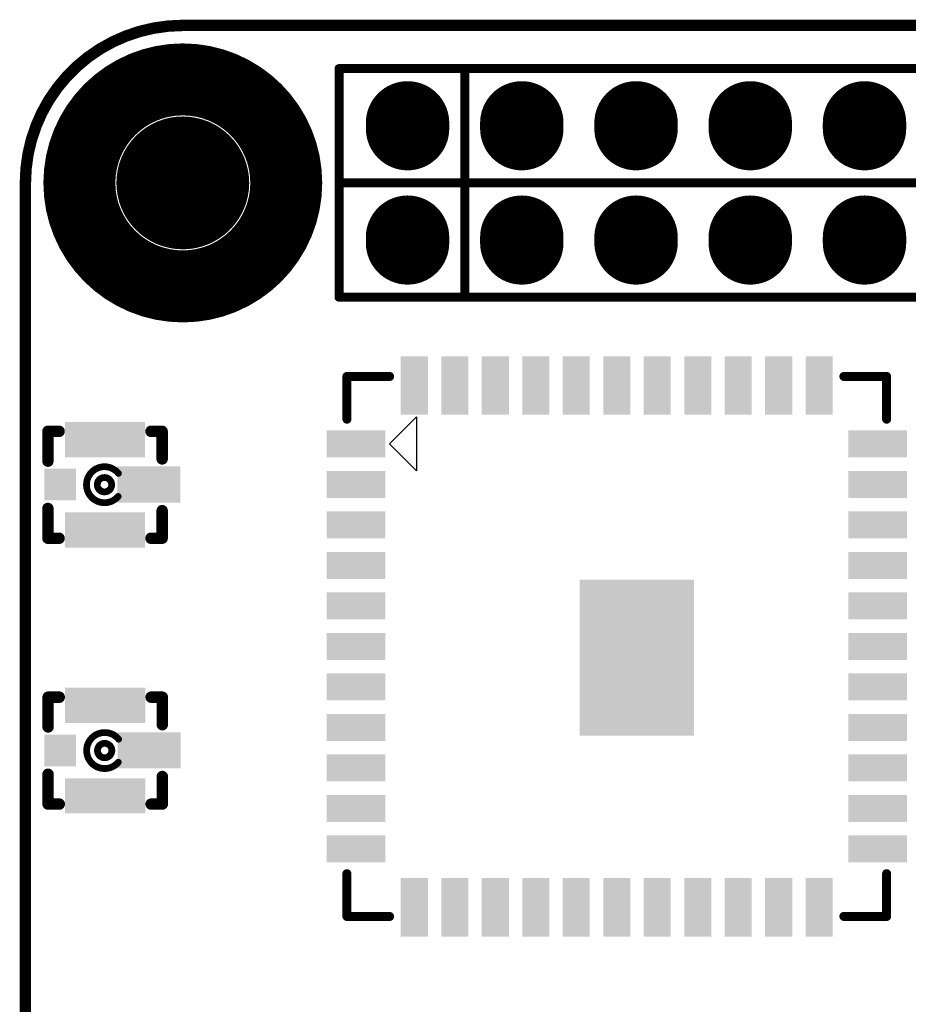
# Model space of a CAD drawing. Header units: millimetres. Extents: x 33.87 to 37.32, y 19.03 to 21.28.
# Tile 3 of 19: x 33.87 to 34.65, y 20.42 to 21.28. Entities that reach past the tile are written whole.
import ezdxf

# ---------------------------------------------------------------- set-up
doc = ezdxf.new("R2010")
doc.units = ezdxf.units.MM
doc.header["$MEASUREMENT"] = 0
for name, color, linetype in [('KeepOutLayer', 6, 'Continuous'), ('MidLayer1', 16, 'Continuous'), ('MidLayer2', 76, 'Continuous'), ('MidLayer3', 90, 'Continuous'), ('MidLayer4', 156, 'Continuous'), ('MidLayer5', 130, 'Continuous'), ('MidLayer6', 216, 'Continuous'), ('MultiLayer', 9, 'Continuous'), ('TopLayer', 1, 'Continuous'), ('TopOverlay', 2, 'Continuous'), ('TopPaste', 8, 'Continuous'), ('TopSolder', 216, 'Continuous')]:
    doc.layers.add(name, color=color, linetype=linetype)

# ---------------------------------------------------------------- blocks, each defined once
blk = doc.blocks.new('SIP20X2_11')
at = {"layer": 'MidLayer1', "const_width": 0.065}
for points in [[(-0.0025, 0), (0.0025, 0)], [(0.0975, 0), (0.1025, 0)], [(-0.0025, -0.1), (0.0025, -0.1)], [(0.0975, -0.1), (0.1025, -0.1)], [(-0.0025, -0.2), (0.0025, -0.2)], [(0.0975, -0.2), (0.1025, -0.2)], [(-0.0025, -0.3), (0.0025, -0.3)], [(0.0975, -0.3), (0.1025, -0.3)], [(-0.0025, -0.4), (0.0025, -0.4)], [(0.0975, -0.4), (0.1025, -0.4)]]:
    blk.add_lwpolyline(points, dxfattribs=at)
at = {"layer": 'MidLayer1', "const_width": 0.0325}
for points in [[(-0.01875, 0, 1), (0.01375, 0, 1)], [(-0.01375, 0, 1), (0.01875, 0, 1)], [(0.08125, 0, 1), (0.11375, 0, 1)], [(0.08625, 0, 1), (0.11875, 0, 1)], [(-0.01875, -0.1, 1), (0.01375, -0.1, 1)], [(-0.01375, -0.1, 1), (0.01875, -0.1, 1)], [(0.08125, -0.1, 1), (0.11375, -0.1, 1)], [(0.08625, -0.1, 1), (0.11875, -0.1, 1)], [(-0.01875, -0.2, 1), (0.01375, -0.2, 1)], [(-0.01375, -0.2, 1), (0.01875, -0.2, 1)], [(0.08125, -0.2, 1), (0.11375, -0.2, 1)], [(0.08625, -0.2, 1), (0.11875, -0.2, 1)], [(-0.01875, -0.3, 1), (0.01375, -0.3, 1)], [(-0.01375, -0.3, 1), (0.01875, -0.3, 1)], [(0.08125, -0.3, 1), (0.11375, -0.3, 1)], [(0.08625, -0.3, 1), (0.11875, -0.3, 1)], [(-0.01875, -0.4, 1), (0.01375, -0.4, 1)], [(-0.01375, -0.4, 1), (0.01875, -0.4, 1)], [(0.08125, -0.4, 1), (0.11375, -0.4, 1)], [(0.08625, -0.4, 1), (0.11875, -0.4, 1)]]:
    blk.add_lwpolyline(points, format="xyb", close=True, dxfattribs=at)
at = {"layer": 'MidLayer2', "const_width": 0.065}
for points in [[(-0.0025, 0), (0.0025, 0)], [(0.0975, 0), (0.1025, 0)], [(-0.0025, -0.1), (0.0025, -0.1)], [(0.0975, -0.1), (0.1025, -0.1)], [(-0.0025, -0.2), (0.0025, -0.2)], [(0.0975, -0.2), (0.1025, -0.2)], [(-0.0025, -0.3), (0.0025, -0.3)], [(0.0975, -0.3), (0.1025, -0.3)], [(-0.0025, -0.4), (0.0025, -0.4)], [(0.0975, -0.4), (0.1025, -0.4)]]:
    blk.add_lwpolyline(points, dxfattribs=at)
at = {"layer": 'MidLayer2', "const_width": 0.0325}
for points in [[(-0.01875, 0, 1), (0.01375, 0, 1)], [(-0.01375, 0, 1), (0.01875, 0, 1)], [(0.08125, 0, 1), (0.11375, 0, 1)], [(0.08625, 0, 1), (0.11875, 0, 1)], [(-0.01875, -0.1, 1), (0.01375, -0.1, 1)], [(-0.01375, -0.1, 1), (0.01875, -0.1, 1)], [(0.08125, -0.1, 1), (0.11375, -0.1, 1)], [(0.08625, -0.1, 1), (0.11875, -0.1, 1)], [(-0.01875, -0.2, 1), (0.01375, -0.2, 1)], [(-0.01375, -0.2, 1), (0.01875, -0.2, 1)], [(0.08125, -0.2, 1), (0.11375, -0.2, 1)], [(0.08625, -0.2, 1), (0.11875, -0.2, 1)], [(-0.01875, -0.3, 1), (0.01375, -0.3, 1)], [(-0.01375, -0.3, 1), (0.01875, -0.3, 1)], [(0.08125, -0.3, 1), (0.11375, -0.3, 1)], [(0.08625, -0.3, 1), (0.11875, -0.3, 1)], [(-0.01875, -0.4, 1), (0.01375, -0.4, 1)], [(-0.01375, -0.4, 1), (0.01875, -0.4, 1)], [(0.08125, -0.4, 1), (0.11375, -0.4, 1)], [(0.08625, -0.4, 1), (0.11875, -0.4, 1)]]:
    blk.add_lwpolyline(points, format="xyb", close=True, dxfattribs=at)
at = {"layer": 'MidLayer3', "const_width": 0.065}
for points in [[(-0.0025, 0), (0.0025, 0)], [(0.0975, 0), (0.1025, 0)], [(-0.0025, -0.1), (0.0025, -0.1)], [(0.0975, -0.1), (0.1025, -0.1)], [(-0.0025, -0.2), (0.0025, -0.2)], [(0.0975, -0.2), (0.1025, -0.2)], [(-0.0025, -0.3), (0.0025, -0.3)], [(0.0975, -0.3), (0.1025, -0.3)], [(-0.0025, -0.4), (0.0025, -0.4)], [(0.0975, -0.4), (0.1025, -0.4)]]:
    blk.add_lwpolyline(points, dxfattribs=at)
at = {"layer": 'MidLayer3', "const_width": 0.0325}
for points in [[(-0.01875, 0, 1), (0.01375, 0, 1)], [(-0.01375, 0, 1), (0.01875, 0, 1)], [(0.08125, 0, 1), (0.11375, 0, 1)], [(0.08625, 0, 1), (0.11875, 0, 1)], [(-0.01875, -0.1, 1), (0.01375, -0.1, 1)], [(-0.01375, -0.1, 1), (0.01875, -0.1, 1)], [(0.08125, -0.1, 1), (0.11375, -0.1, 1)], [(0.08625, -0.1, 1), (0.11875, -0.1, 1)], [(-0.01875, -0.2, 1), (0.01375, -0.2, 1)], [(-0.01375, -0.2, 1), (0.01875, -0.2, 1)], [(0.08125, -0.2, 1), (0.11375, -0.2, 1)], [(0.08625, -0.2, 1), (0.11875, -0.2, 1)], [(-0.01875, -0.3, 1), (0.01375, -0.3, 1)], [(-0.01375, -0.3, 1), (0.01875, -0.3, 1)], [(0.08125, -0.3, 1), (0.11375, -0.3, 1)], [(0.08625, -0.3, 1), (0.11875, -0.3, 1)], [(-0.01875, -0.4, 1), (0.01375, -0.4, 1)], [(-0.01375, -0.4, 1), (0.01875, -0.4, 1)], [(0.08125, -0.4, 1), (0.11375, -0.4, 1)], [(0.08625, -0.4, 1), (0.11875, -0.4, 1)]]:
    blk.add_lwpolyline(points, format="xyb", close=True, dxfattribs=at)
at = {"layer": 'MidLayer4', "const_width": 0.065}
for points in [[(-0.0025, 0), (0.0025, 0)], [(0.0975, 0), (0.1025, 0)], [(-0.0025, -0.1), (0.0025, -0.1)], [(0.0975, -0.1), (0.1025, -0.1)], [(-0.0025, -0.2), (0.0025, -0.2)], [(0.0975, -0.2), (0.1025, -0.2)], [(-0.0025, -0.3), (0.0025, -0.3)], [(0.0975, -0.3), (0.1025, -0.3)], [(-0.0025, -0.4), (0.0025, -0.4)], [(0.0975, -0.4), (0.1025, -0.4)]]:
    blk.add_lwpolyline(points, dxfattribs=at)
at = {"layer": 'MidLayer4', "const_width": 0.0325}
for points in [[(-0.01875, 0, 1), (0.01375, 0, 1)], [(-0.01375, 0, 1), (0.01875, 0, 1)], [(0.08125, 0, 1), (0.11375, 0, 1)], [(0.08625, 0, 1), (0.11875, 0, 1)], [(-0.01875, -0.1, 1), (0.01375, -0.1, 1)], [(-0.01375, -0.1, 1), (0.01875, -0.1, 1)], [(0.08125, -0.1, 1), (0.11375, -0.1, 1)], [(0.08625, -0.1, 1), (0.11875, -0.1, 1)], [(-0.01875, -0.2, 1), (0.01375, -0.2, 1)], [(-0.01375, -0.2, 1), (0.01875, -0.2, 1)], [(0.08125, -0.2, 1), (0.11375, -0.2, 1)], [(0.08625, -0.2, 1), (0.11875, -0.2, 1)], [(-0.01875, -0.3, 1), (0.01375, -0.3, 1)], [(-0.01375, -0.3, 1), (0.01875, -0.3, 1)], [(0.08125, -0.3, 1), (0.11375, -0.3, 1)], [(0.08625, -0.3, 1), (0.11875, -0.3, 1)], [(-0.01875, -0.4, 1), (0.01375, -0.4, 1)], [(-0.01375, -0.4, 1), (0.01875, -0.4, 1)], [(0.08125, -0.4, 1), (0.11375, -0.4, 1)], [(0.08625, -0.4, 1), (0.11875, -0.4, 1)]]:
    blk.add_lwpolyline(points, format="xyb", close=True, dxfattribs=at)
at = {"layer": 'MidLayer5', "const_width": 0.065}
for points in [[(-0.0025, 0), (0.0025, 0)], [(0.0975, 0), (0.1025, 0)], [(-0.0025, -0.1), (0.0025, -0.1)], [(0.0975, -0.1), (0.1025, -0.1)], [(-0.0025, -0.2), (0.0025, -0.2)], [(0.0975, -0.2), (0.1025, -0.2)], [(-0.0025, -0.3), (0.0025, -0.3)], [(0.0975, -0.3), (0.1025, -0.3)], [(-0.0025, -0.4), (0.0025, -0.4)], [(0.0975, -0.4), (0.1025, -0.4)]]:
    blk.add_lwpolyline(points, dxfattribs=at)
at = {"layer": 'MidLayer5', "const_width": 0.0325}
for points in [[(-0.01875, 0, 1), (0.01375, 0, 1)], [(-0.01375, 0, 1), (0.01875, 0, 1)], [(0.08125, 0, 1), (0.11375, 0, 1)], [(0.08625, 0, 1), (0.11875, 0, 1)], [(-0.01875, -0.1, 1), (0.01375, -0.1, 1)], [(-0.01375, -0.1, 1), (0.01875, -0.1, 1)], [(0.08125, -0.1, 1), (0.11375, -0.1, 1)], [(0.08625, -0.1, 1), (0.11875, -0.1, 1)], [(-0.01875, -0.2, 1), (0.01375, -0.2, 1)], [(-0.01375, -0.2, 1), (0.01875, -0.2, 1)], [(0.08125, -0.2, 1), (0.11375, -0.2, 1)], [(0.08625, -0.2, 1), (0.11875, -0.2, 1)], [(-0.01875, -0.3, 1), (0.01375, -0.3, 1)], [(-0.01375, -0.3, 1), (0.01875, -0.3, 1)], [(0.08125, -0.3, 1), (0.11375, -0.3, 1)], [(0.08625, -0.3, 1), (0.11875, -0.3, 1)], [(-0.01875, -0.4, 1), (0.01375, -0.4, 1)], [(-0.01375, -0.4, 1), (0.01875, -0.4, 1)], [(0.08125, -0.4, 1), (0.11375, -0.4, 1)], [(0.08625, -0.4, 1), (0.11875, -0.4, 1)]]:
    blk.add_lwpolyline(points, format="xyb", close=True, dxfattribs=at)
at = {"layer": 'MidLayer6', "const_width": 0.065}
for points in [[(-0.0025, 0), (0.0025, 0)], [(0.0975, 0), (0.1025, 0)], [(-0.0025, -0.1), (0.0025, -0.1)], [(0.0975, -0.1), (0.1025, -0.1)], [(-0.0025, -0.2), (0.0025, -0.2)], [(0.0975, -0.2), (0.1025, -0.2)], [(-0.0025, -0.3), (0.0025, -0.3)], [(0.0975, -0.3), (0.1025, -0.3)], [(-0.0025, -0.4), (0.0025, -0.4)], [(0.0975, -0.4), (0.1025, -0.4)]]:
    blk.add_lwpolyline(points, dxfattribs=at)
at = {"layer": 'MidLayer6', "const_width": 0.0325}
for points in [[(-0.01875, 0, 1), (0.01375, 0, 1)], [(-0.01375, 0, 1), (0.01875, 0, 1)], [(0.08125, 0, 1), (0.11375, 0, 1)], [(0.08625, 0, 1), (0.11875, 0, 1)], [(-0.01875, -0.1, 1), (0.01375, -0.1, 1)], [(-0.01375, -0.1, 1), (0.01875, -0.1, 1)], [(0.08125, -0.1, 1), (0.11375, -0.1, 1)], [(0.08625, -0.1, 1), (0.11875, -0.1, 1)], [(-0.01875, -0.2, 1), (0.01375, -0.2, 1)], [(-0.01375, -0.2, 1), (0.01875, -0.2, 1)], [(0.08125, -0.2, 1), (0.11375, -0.2, 1)], [(0.08625, -0.2, 1), (0.11875, -0.2, 1)], [(-0.01875, -0.3, 1), (0.01375, -0.3, 1)], [(-0.01375, -0.3, 1), (0.01875, -0.3, 1)], [(0.08125, -0.3, 1), (0.11375, -0.3, 1)], [(0.08625, -0.3, 1), (0.11875, -0.3, 1)], [(-0.01875, -0.4, 1), (0.01375, -0.4, 1)], [(-0.01375, -0.4, 1), (0.01875, -0.4, 1)], [(0.08125, -0.4, 1), (0.11375, -0.4, 1)], [(0.08625, -0.4, 1), (0.11875, -0.4, 1)]]:
    blk.add_lwpolyline(points, format="xyb", close=True, dxfattribs=at)
at = {"layer": 'MultiLayer', "const_width": 0.065}
for points in [[(-0.0025, 0), (0.0025, 0)], [(0.0975, 0), (0.1025, 0)], [(-0.0025, -0.1), (0.0025, -0.1)], [(0.0975, -0.1), (0.1025, -0.1)], [(-0.0025, -0.2), (0.0025, -0.2)], [(0.0975, -0.2), (0.1025, -0.2)], [(-0.0025, -0.3), (0.0025, -0.3)], [(0.0975, -0.3), (0.1025, -0.3)], [(-0.0025, -0.4), (0.0025, -0.4)], [(0.0975, -0.4), (0.1025, -0.4)]]:
    blk.add_lwpolyline(points, dxfattribs=at)
at = {"layer": 'MultiLayer', "const_width": 0.0325}
for points in [[(-0.01875, 0, 1), (0.01375, 0, 1)], [(-0.01375, 0, 1), (0.01875, 0, 1)], [(0.08125, 0, 1), (0.11375, 0, 1)], [(0.08625, 0, 1), (0.11875, 0, 1)], [(-0.01875, -0.1, 1), (0.01375, -0.1, 1)], [(-0.01375, -0.1, 1), (0.01875, -0.1, 1)], [(0.08125, -0.1, 1), (0.11375, -0.1, 1)], [(0.08625, -0.1, 1), (0.11875, -0.1, 1)], [(-0.01875, -0.2, 1), (0.01375, -0.2, 1)], [(-0.01375, -0.2, 1), (0.01875, -0.2, 1)], [(0.08125, -0.2, 1), (0.11375, -0.2, 1)], [(0.08625, -0.2, 1), (0.11875, -0.2, 1)], [(-0.01875, -0.3, 1), (0.01375, -0.3, 1)], [(-0.01375, -0.3, 1), (0.01875, -0.3, 1)], [(0.08125, -0.3, 1), (0.11375, -0.3, 1)], [(0.08625, -0.3, 1), (0.11875, -0.3, 1)], [(-0.01875, -0.4, 1), (0.01375, -0.4, 1)], [(-0.01375, -0.4, 1), (0.01875, -0.4, 1)], [(0.08125, -0.4, 1), (0.11375, -0.4, 1)], [(0.08625, -0.4, 1), (0.11875, -0.4, 1)]]:
    blk.add_lwpolyline(points, format="xyb", close=True, dxfattribs=at)
at = {"layer": 'TopLayer', "const_width": 0.065}
for points in [[(-0.0025, 0), (0.0025, 0)], [(0.0975, 0), (0.1025, 0)], [(-0.0025, -0.1), (0.0025, -0.1)], [(0.0975, -0.1), (0.1025, -0.1)], [(-0.0025, -0.2), (0.0025, -0.2)], [(0.0975, -0.2), (0.1025, -0.2)], [(-0.0025, -0.3), (0.0025, -0.3)], [(0.0975, -0.3), (0.1025, -0.3)], [(-0.0025, -0.4), (0.0025, -0.4)], [(0.0975, -0.4), (0.1025, -0.4)]]:
    blk.add_lwpolyline(points, dxfattribs=at)
at = {"layer": 'TopLayer', "const_width": 0.0325}
for points in [[(-0.01875, 0, 1), (0.01375, 0, 1)], [(-0.01375, 0, 1), (0.01875, 0, 1)], [(0.08125, 0, 1), (0.11375, 0, 1)], [(0.08625, 0, 1), (0.11875, 0, 1)], [(-0.01875, -0.1, 1), (0.01375, -0.1, 1)], [(-0.01375, -0.1, 1), (0.01875, -0.1, 1)], [(0.08125, -0.1, 1), (0.11375, -0.1, 1)], [(0.08625, -0.1, 1), (0.11875, -0.1, 1)], [(-0.01875, -0.2, 1), (0.01375, -0.2, 1)], [(-0.01375, -0.2, 1), (0.01875, -0.2, 1)], [(0.08125, -0.2, 1), (0.11375, -0.2, 1)], [(0.08625, -0.2, 1), (0.11875, -0.2, 1)], [(-0.01875, -0.3, 1), (0.01375, -0.3, 1)], [(-0.01375, -0.3, 1), (0.01875, -0.3, 1)], [(0.08125, -0.3, 1), (0.11375, -0.3, 1)], [(0.08625, -0.3, 1), (0.11875, -0.3, 1)], [(-0.01875, -0.4, 1), (0.01375, -0.4, 1)], [(-0.01375, -0.4, 1), (0.01875, -0.4, 1)], [(0.08125, -0.4, 1), (0.11375, -0.4, 1)], [(0.08625, -0.4, 1), (0.11875, -0.4, 1)]]:
    blk.add_lwpolyline(points, format="xyb", close=True, dxfattribs=at)
at = {"layer": 'TopOverlay', "const_width": 0.00787}
for points in [[(-0.05, 0.06), (0.05, 0.06)], [(-0.05, 0.06), (-0.05, -1.95)], [(0.05, 0.06), (0.05, -1.95)], [(0.05, 0.06), (0.05, -1.95)], [(0.05, 0.06), (0.15, 0.06)], [(0.15, 0.06), (0.15, -1.95)], [(-0.05, -0.05), (0.05, -0.05)], [(0.05, -0.05), (0.15, -0.05)]]:
    blk.add_lwpolyline(points, dxfattribs=at)
at = {"layer": 'TopOverlay', "const_width": 0.00394}
for points in [[(-0.05197, 0.06, 1), (-0.04803, 0.06, 1)], [(-0.05197, 0.06, 1), (-0.04803, 0.06, 1)], [(0.04803, 0.06, 1), (0.05197, 0.06, 1)], [(0.04803, 0.06, 1), (0.05197, 0.06, 1)], [(0.04803, 0.06, 1), (0.05197, 0.06, 1)], [(0.04803, 0.06, 1), (0.05197, 0.06, 1)], [(0.14803, 0.06, 1), (0.15197, 0.06, 1)], [(0.14803, 0.06, 1), (0.15197, 0.06, 1)], [(-0.05197, -0.05, 1), (-0.04803, -0.05, 1)], [(0.04803, -0.05, 1), (0.05197, -0.05, 1)], [(0.04803, -0.05, 1), (0.05197, -0.05, 1)], [(0.14803, -0.05, 1), (0.15197, -0.05, 1)]]:
    blk.add_lwpolyline(points, format="xyb", close=True, dxfattribs=at)
at = {"layer": 'TopSolder', "const_width": 0.073}
for points in [[(-0.0025, 0), (0.0025, 0)], [(0.0975, 0), (0.1025, 0)], [(-0.0025, -0.1), (0.0025, -0.1)], [(0.0975, -0.1), (0.1025, -0.1)], [(-0.0025, -0.2), (0.0025, -0.2)], [(0.0975, -0.2), (0.1025, -0.2)], [(-0.0025, -0.3), (0.0025, -0.3)], [(0.0975, -0.3), (0.1025, -0.3)], [(-0.0025, -0.4), (0.0025, -0.4)], [(0.0975, -0.4), (0.1025, -0.4)]]:
    blk.add_lwpolyline(points, dxfattribs=at)
at = {"layer": 'TopSolder', "const_width": 0.0365}
for points in [[(-0.02075, 0, 1), (0.01575, 0, 1)], [(-0.01575, 0, 1), (0.02075, 0, 1)], [(0.07925, 0, 1), (0.11575, 0, 1)], [(0.08425, 0, 1), (0.12075, 0, 1)], [(-0.02075, -0.1, 1), (0.01575, -0.1, 1)], [(-0.01575, -0.1, 1), (0.02075, -0.1, 1)], [(0.07925, -0.1, 1), (0.11575, -0.1, 1)], [(0.08425, -0.1, 1), (0.12075, -0.1, 1)], [(-0.02075, -0.2, 1), (0.01575, -0.2, 1)], [(-0.01575, -0.2, 1), (0.02075, -0.2, 1)], [(0.07925, -0.2, 1), (0.11575, -0.2, 1)], [(0.08425, -0.2, 1), (0.12075, -0.2, 1)], [(-0.02075, -0.3, 1), (0.01575, -0.3, 1)], [(-0.01575, -0.3, 1), (0.02075, -0.3, 1)], [(0.07925, -0.3, 1), (0.11575, -0.3, 1)], [(0.08425, -0.3, 1), (0.12075, -0.3, 1)], [(-0.02075, -0.4, 1), (0.01575, -0.4, 1)], [(-0.01575, -0.4, 1), (0.02075, -0.4, 1)], [(0.07925, -0.4, 1), (0.11575, -0.4, 1)], [(0.08425, -0.4, 1), (0.12075, -0.4, 1)]]:
    blk.add_lwpolyline(points, format="xyb", close=True, dxfattribs=at)
blk = doc.blocks.new('IPEX_SMD_BWIPX_4_001E_12')
at = {"layer": 'TopLayer'}
for points in [[(-0.01201, 0.01526), (0.01161, 0.01526), (-0.01201, 0.0625), (0.01161, 0.0625)], [(-0.05098, -0.03061), (-0.02815, -0.03061), (-0.05098, 0.03159), (-0.02815, 0.03159)], [(0.02815, -0.03061), (0.05098, -0.03061), (0.02815, 0.03159), (0.05098, 0.03159)], [(-0.01004, -0.04872), (0.00965, -0.04872), (-0.01004, -0.02904), (0.00965, -0.02904)]]:
    blk.add_solid(points, dxfattribs=at)
at = {"layer": 'TopOverlay', "const_width": 0.01}
for points in [[(-0.04677, 0.04069), (-0.04677, 0.05049)], [(-0.02265, 0.05049), (-0.04677, 0.05049)], [(0.04677, 0.05049), (0.02265, 0.05049)], [(0.04677, 0.04069), (0.04677, 0.05049)], [(-0.04677, -0.04951), (-0.04677, -0.03971)], [(0.04677, -0.04951), (0.04677, -0.03971)], [(-0.02177, -0.04951), (-0.04677, -0.04951)], [(-0.02068, -0.04951), (-0.02177, -0.04951)], [(0.02177, -0.04951), (0.02068, -0.04951)], [(0.04677, -0.04951), (0.02177, -0.04951)]]:
    blk.add_lwpolyline(points, dxfattribs=at)
at = {"layer": 'TopOverlay'}
for points, const_width in [([(-0.04927, 0.05049, 1), (-0.04427, 0.05049, 1)], 0.005), ([(-0.04927, 0.05049, 1), (-0.04427, 0.05049, 1)], 0.005), ([(-0.02515, 0.05049, 1), (-0.02015, 0.05049, 1)], 0.005), ([(0.02015, 0.05049, 1), (0.02515, 0.05049, 1)], 0.005), ([(0.04427, 0.05049, 1), (0.04927, 0.05049, 1)], 0.005), ([(0.04427, 0.05049, 1), (0.04927, 0.05049, 1)], 0.005), ([(-0.04927, 0.04069, 1), (-0.04427, 0.04069, 1)], 0.005), ([(0.04427, 0.04069, 1), (0.04927, 0.04069, 1)], 0.005), ([(-0.01145, 0.01224, 1), (-0.0085, 0.01224, 1)], 0.00295), ([(0.00623, 0, 1), (-0.00637, 0, 1)], 0.00591), ([(0.0087, 0.01196, 1), (0.01166, 0.01196, 1)], 0.00295), ([(-0.00784, 0, 1), (-0.00489, 0, 1)], 0.00295), ([(0.00476, 0, 1), (0.00771, 0, 1)], 0.00295), ([(-0.04927, -0.03971, 1), (-0.04427, -0.03971, 1)], 0.005), ([(0.04427, -0.03971, 1), (0.04927, -0.03971, 1)], 0.005), ([(-0.04927, -0.04951, 1), (-0.04427, -0.04951, 1)], 0.005), ([(-0.04927, -0.04951, 1), (-0.04427, -0.04951, 1)], 0.005), ([(-0.02427, -0.04951, 1), (-0.01927, -0.04951, 1)], 0.005), ([(-0.02427, -0.04951, 1), (-0.01927, -0.04951, 1)], 0.005), ([(-0.02318, -0.04951, 1), (-0.01818, -0.04951, 1)], 0.005), ([(0.01818, -0.04951, 1), (0.02318, -0.04951, 1)], 0.005), ([(0.01927, -0.04951, 1), (0.02427, -0.04951, 1)], 0.005), ([(0.01927, -0.04951, 1), (0.02427, -0.04951, 1)], 0.005), ([(0.04427, -0.04951, 1), (0.04927, -0.04951, 1)], 0.005), ([(0.04427, -0.04951, 1), (0.04927, -0.04951, 1)], 0.005)]:
    blk.add_lwpolyline(points, format="xyb", close=True, dxfattribs=dict(at, const_width=const_width))
at = {"layer": 'TopOverlay', "const_width": 0.00591}
blk.add_lwpolyline([(0.01018, 0.01196, -2.762771), (-0.00998, 0.01224)], format="xyb", dxfattribs=at)
at = {"layer": 'TopPaste'}
for points in [[(-0.01201, 0.01526), (0.01161, 0.01526), (-0.01201, 0.0625), (0.01161, 0.0625)], [(-0.05098, -0.03061), (-0.02815, -0.03061), (-0.05098, 0.03159), (-0.02815, 0.03159)], [(0.02815, -0.03061), (0.05098, -0.03061), (0.02815, 0.03159), (0.05098, 0.03159)], [(-0.01004, -0.04872), (0.00965, -0.04872), (-0.01004, -0.02904), (0.00965, -0.02904)]]:
    blk.add_solid(points, dxfattribs=at)
at = {"layer": 'TopSolder'}
for points in [[(-0.01601, 0.01126), (0.01561, 0.01126), (-0.01601, 0.0665), (0.01561, 0.0665)], [(-0.05498, -0.03461), (-0.02415, -0.03461), (-0.05498, 0.03559), (-0.02415, 0.03559)], [(0.02415, -0.03461), (0.05498, -0.03461), (0.02415, 0.03559), (0.05498, 0.03559)], [(-0.01404, -0.05272), (0.01365, -0.05272), (-0.01404, -0.02504), (0.01365, -0.02504)]]:
    blk.add_solid(points, dxfattribs=at)
blk = doc.blocks.new('IPEX_SMD_BWIPX_4_001E_13')
at = {"layer": 'TopLayer'}
for points in [[(-0.01201, 0.01526), (0.01161, 0.01526), (-0.01201, 0.0625), (0.01161, 0.0625)], [(-0.05098, -0.03061), (-0.02815, -0.03061), (-0.05098, 0.03159), (-0.02815, 0.03159)], [(0.02815, -0.03061), (0.05098, -0.03061), (0.02815, 0.03159), (0.05098, 0.03159)], [(-0.01004, -0.04872), (0.00965, -0.04872), (-0.01004, -0.02904), (0.00965, -0.02904)]]:
    blk.add_solid(points, dxfattribs=at)
at = {"layer": 'TopOverlay', "const_width": 0.01}
for points in [[(-0.04677, 0.04069), (-0.04677, 0.05049)], [(-0.02265, 0.05049), (-0.04677, 0.05049)], [(0.04677, 0.05049), (0.02265, 0.05049)], [(0.04677, 0.04069), (0.04677, 0.05049)], [(-0.04677, -0.04951), (-0.04677, -0.03971)], [(0.04677, -0.04951), (0.04677, -0.03971)], [(-0.02177, -0.04951), (-0.04677, -0.04951)], [(-0.02068, -0.04951), (-0.02177, -0.04951)], [(0.02177, -0.04951), (0.02068, -0.04951)], [(0.04677, -0.04951), (0.02177, -0.04951)]]:
    blk.add_lwpolyline(points, dxfattribs=at)
at = {"layer": 'TopOverlay'}
for points, const_width in [([(-0.04927, 0.05049, 1), (-0.04427, 0.05049, 1)], 0.005), ([(-0.04927, 0.05049, 1), (-0.04427, 0.05049, 1)], 0.005), ([(-0.02515, 0.05049, 1), (-0.02015, 0.05049, 1)], 0.005), ([(0.02015, 0.05049, 1), (0.02515, 0.05049, 1)], 0.005), ([(0.04427, 0.05049, 1), (0.04927, 0.05049, 1)], 0.005), ([(0.04427, 0.05049, 1), (0.04927, 0.05049, 1)], 0.005), ([(-0.04927, 0.04069, 1), (-0.04427, 0.04069, 1)], 0.005), ([(0.04427, 0.04069, 1), (0.04927, 0.04069, 1)], 0.005), ([(-0.01145, 0.01224, 1), (-0.0085, 0.01224, 1)], 0.00295), ([(0.00623, 0, 1), (-0.00637, 0, 1)], 0.00591), ([(0.0087, 0.01196, 1), (0.01166, 0.01196, 1)], 0.00295), ([(-0.00784, 0, 1), (-0.00489, 0, 1)], 0.00295), ([(0.00476, 0, 1), (0.00771, 0, 1)], 0.00295), ([(-0.04927, -0.03971, 1), (-0.04427, -0.03971, 1)], 0.005), ([(0.04427, -0.03971, 1), (0.04927, -0.03971, 1)], 0.005), ([(-0.04927, -0.04951, 1), (-0.04427, -0.04951, 1)], 0.005), ([(-0.04927, -0.04951, 1), (-0.04427, -0.04951, 1)], 0.005), ([(-0.02427, -0.04951, 1), (-0.01927, -0.04951, 1)], 0.005), ([(-0.02427, -0.04951, 1), (-0.01927, -0.04951, 1)], 0.005), ([(-0.02318, -0.04951, 1), (-0.01818, -0.04951, 1)], 0.005), ([(0.01818, -0.04951, 1), (0.02318, -0.04951, 1)], 0.005), ([(0.01927, -0.04951, 1), (0.02427, -0.04951, 1)], 0.005), ([(0.01927, -0.04951, 1), (0.02427, -0.04951, 1)], 0.005), ([(0.04427, -0.04951, 1), (0.04927, -0.04951, 1)], 0.005), ([(0.04427, -0.04951, 1), (0.04927, -0.04951, 1)], 0.005)]:
    blk.add_lwpolyline(points, format="xyb", close=True, dxfattribs=dict(at, const_width=const_width))
at = {"layer": 'TopOverlay', "const_width": 0.00591}
blk.add_lwpolyline([(0.01018, 0.01196, -2.762771), (-0.00998, 0.01224)], format="xyb", dxfattribs=at)
at = {"layer": 'TopPaste'}
for points in [[(-0.01201, 0.01526), (0.01161, 0.01526), (-0.01201, 0.0625), (0.01161, 0.0625)], [(-0.05098, -0.03061), (-0.02815, -0.03061), (-0.05098, 0.03159), (-0.02815, 0.03159)], [(0.02815, -0.03061), (0.05098, -0.03061), (0.02815, 0.03159), (0.05098, 0.03159)], [(-0.01004, -0.04872), (0.00965, -0.04872), (-0.01004, -0.02904), (0.00965, -0.02904)]]:
    blk.add_solid(points, dxfattribs=at)
at = {"layer": 'TopSolder'}
for points in [[(-0.01601, 0.01126), (0.01561, 0.01126), (-0.01601, 0.0665), (0.01561, 0.0665)], [(-0.05498, -0.03461), (-0.02415, -0.03461), (-0.05498, 0.03559), (-0.02415, 0.03559)], [(0.02415, -0.03461), (0.05498, -0.03461), (0.02415, 0.03559), (0.05498, 0.03559)], [(-0.01404, -0.05272), (0.01365, -0.05272), (-0.01404, -0.02504), (0.01365, -0.02504)]]:
    blk.add_solid(points, dxfattribs=at)
blk = doc.blocks.new('FG6223ASRD_W7_61')
at = {"layer": 'TopLayer'}
for points in [[(-0.18701, 0.20469), (-0.16732, 0.20469), (-0.18701, 0.25194), (-0.16732, 0.25194)], [(-0.15157, 0.20469), (-0.13189, 0.20469), (-0.15157, 0.25194), (-0.13189, 0.25194)], [(-0.11614, 0.20469), (-0.09646, 0.20469), (-0.11614, 0.25194), (-0.09646, 0.25194)], [(-0.08071, 0.20469), (-0.06102, 0.20469), (-0.08071, 0.25194), (-0.06102, 0.25194)], [(-0.04528, 0.20469), (-0.02559, 0.20469), (-0.04528, 0.25194), (-0.02559, 0.25194)], [(-0.00984, 0.20469), (0.00984, 0.20469), (-0.00984, 0.25194), (0.00984, 0.25194)], [(0.02559, 0.20469), (0.04528, 0.20469), (0.02559, 0.25194), (0.04528, 0.25194)], [(0.06102, 0.20469), (0.08071, 0.20469), (0.06102, 0.25194), (0.08071, 0.25194)], [(0.09646, 0.20469), (0.11614, 0.20469), (0.09646, 0.25194), (0.11614, 0.25194)], [(0.13189, 0.20469), (0.15157, 0.20469), (0.13189, 0.25194), (0.15157, 0.25194)], [(0.16732, 0.20469), (0.18701, 0.20469), (0.16732, 0.25194), (0.18701, 0.25194)], [(-0.20469, 0.16732), (-0.20469, 0.18701), (-0.25194, 0.16732), (-0.25194, 0.18701)], [(0.20469, 0.18701), (0.20469, 0.16732), (0.25194, 0.18701), (0.25194, 0.16732)], [(-0.20469, 0.13189), (-0.20469, 0.15157), (-0.25194, 0.13189), (-0.25194, 0.15157)], [(0.20469, 0.15157), (0.20469, 0.13189), (0.25194, 0.15157), (0.25194, 0.13189)], [(-0.20469, 0.09646), (-0.20469, 0.11614), (-0.25194, 0.09646), (-0.25194, 0.11614)], [(0.20469, 0.11614), (0.20469, 0.09646), (0.25194, 0.11614), (0.25194, 0.09646)], [(-0.20469, 0.06102), (-0.20469, 0.08071), (-0.25194, 0.06102), (-0.25194, 0.08071)], [(0.20469, 0.08071), (0.20469, 0.06102), (0.25194, 0.08071), (0.25194, 0.06102)], [(0.07598, -0.03032), (0.07598, 0.06575), (-0.0563, -0.03032), (-0.0563, 0.06575)], [(-0.20469, 0.02559), (-0.20469, 0.04528), (-0.25194, 0.02559), (-0.25194, 0.04528)], [(0.20469, 0.04528), (0.20469, 0.02559), (0.25194, 0.04528), (0.25194, 0.02559)], [(-0.20469, -0.00984), (-0.20469, 0.00984), (-0.25194, -0.00984), (-0.25194, 0.00984)], [(0.20469, 0.00984), (0.20469, -0.00984), (0.25194, 0.00984), (0.25194, -0.00984)], [(-0.20469, -0.04528), (-0.20469, -0.02559), (-0.25194, -0.04528), (-0.25194, -0.02559)], [(0.20469, -0.02559), (0.20469, -0.04528), (0.25194, -0.02559), (0.25194, -0.04528)], [(-0.20469, -0.08071), (-0.20469, -0.06102), (-0.25194, -0.08071), (-0.25194, -0.06102)], [(0.20469, -0.06102), (0.20469, -0.08071), (0.25194, -0.06102), (0.25194, -0.08071)], [(-0.20469, -0.11614), (-0.20469, -0.09646), (-0.25194, -0.11614), (-0.25194, -0.09646)], [(0.20469, -0.09646), (0.20469, -0.11614), (0.25194, -0.09646), (0.25194, -0.11614)], [(-0.20469, -0.15157), (-0.20469, -0.13189), (-0.25194, -0.15157), (-0.25194, -0.13189)], [(0.20469, -0.13189), (0.20469, -0.15157), (0.25194, -0.13189), (0.25194, -0.15157)], [(-0.20469, -0.18701), (-0.20469, -0.16732), (-0.25194, -0.18701), (-0.25194, -0.16732)], [(0.20469, -0.16732), (0.20469, -0.18701), (0.25194, -0.16732), (0.25194, -0.18701)], [(-0.16732, -0.20469), (-0.18701, -0.20469), (-0.16732, -0.25194), (-0.18701, -0.25194)], [(-0.13189, -0.20469), (-0.15157, -0.20469), (-0.13189, -0.25194), (-0.15157, -0.25194)], [(-0.09646, -0.20469), (-0.11614, -0.20469), (-0.09646, -0.25194), (-0.11614, -0.25194)], [(-0.06102, -0.20469), (-0.08071, -0.20469), (-0.06102, -0.25194), (-0.08071, -0.25194)], [(-0.02559, -0.20469), (-0.04528, -0.20469), (-0.02559, -0.25194), (-0.04528, -0.25194)], [(0.00984, -0.20469), (-0.00984, -0.20469), (0.00984, -0.25194), (-0.00984, -0.25194)], [(0.04528, -0.20469), (0.02559, -0.20469), (0.04528, -0.25194), (0.02559, -0.25194)], [(0.08071, -0.20469), (0.06102, -0.20469), (0.08071, -0.25194), (0.06102, -0.25194)], [(0.11614, -0.20469), (0.09646, -0.20469), (0.11614, -0.25194), (0.09646, -0.25194)], [(0.15157, -0.20469), (0.13189, -0.20469), (0.15157, -0.25194), (0.13189, -0.25194)], [(0.18701, -0.20469), (0.16732, -0.20469), (0.18701, -0.25194), (0.16732, -0.25194)]]:
    blk.add_solid(points, dxfattribs=at)
at = {"layer": 'TopOverlay'}
for p, q in [((-0.20079, -0.1752), (-0.15354, -0.1752)), ((-0.17717, -0.19882), (-0.20079, -0.1752)), ((-0.15354, -0.1752), (-0.17717, -0.19882))]:
    blk.add_line(p, q, dxfattribs=at)
at = {"layer": 'TopOverlay', "const_width": 0.00787}
for points in [[(-0.23622, 0.19882), (-0.23622, 0.23622)], [(-0.19882, 0.23622), (-0.23622, 0.23622)], [(0.23622, 0.23622), (0.19882, 0.23622)], [(0.23622, 0.19882), (0.23622, 0.23622)], [(-0.23622, -0.23622), (-0.23622, -0.19882)], [(0.23622, -0.23622), (0.23622, -0.19882)], [(-0.19882, -0.23622), (-0.23622, -0.23622)], [(0.23622, -0.23622), (0.19882, -0.23622)]]:
    blk.add_lwpolyline(points, dxfattribs=at)
at = {"layer": 'TopOverlay', "const_width": 0.00394}
for points in [[(-0.23819, 0.23622, 1), (-0.23425, 0.23622, 1)], [(-0.23819, 0.23622, 1), (-0.23425, 0.23622, 1)], [(-0.20079, 0.23622, 1), (-0.19685, 0.23622, 1)], [(0.19685, 0.23622, 1), (0.20079, 0.23622, 1)], [(0.23425, 0.23622, 1), (0.23819, 0.23622, 1)], [(0.23425, 0.23622, 1), (0.23819, 0.23622, 1)], [(-0.23819, 0.19882, 1), (-0.23425, 0.19882, 1)], [(0.23425, 0.19882, 1), (0.23819, 0.19882, 1)], [(-0.23819, -0.19882, 1), (-0.23425, -0.19882, 1)], [(0.23425, -0.19882, 1), (0.23819, -0.19882, 1)], [(-0.23819, -0.23622, 1), (-0.23425, -0.23622, 1)], [(-0.23819, -0.23622, 1), (-0.23425, -0.23622, 1)], [(-0.20079, -0.23622, 1), (-0.19685, -0.23622, 1)], [(0.19685, -0.23622, 1), (0.20079, -0.23622, 1)], [(0.23425, -0.23622, 1), (0.23819, -0.23622, 1)], [(0.23425, -0.23622, 1), (0.23819, -0.23622, 1)]]:
    blk.add_lwpolyline(points, format="xyb", close=True, dxfattribs=at)
at = {"layer": 'TopPaste'}
for points in [[(-0.18701, 0.20469), (-0.16732, 0.20469), (-0.18701, 0.25194), (-0.16732, 0.25194)], [(-0.15157, 0.20469), (-0.13189, 0.20469), (-0.15157, 0.25194), (-0.13189, 0.25194)], [(-0.11614, 0.20469), (-0.09646, 0.20469), (-0.11614, 0.25194), (-0.09646, 0.25194)], [(-0.08071, 0.20469), (-0.06102, 0.20469), (-0.08071, 0.25194), (-0.06102, 0.25194)], [(-0.04528, 0.20469), (-0.02559, 0.20469), (-0.04528, 0.25194), (-0.02559, 0.25194)], [(-0.00984, 0.20469), (0.00984, 0.20469), (-0.00984, 0.25194), (0.00984, 0.25194)], [(0.02559, 0.20469), (0.04528, 0.20469), (0.02559, 0.25194), (0.04528, 0.25194)], [(0.06102, 0.20469), (0.08071, 0.20469), (0.06102, 0.25194), (0.08071, 0.25194)], [(0.09646, 0.20469), (0.11614, 0.20469), (0.09646, 0.25194), (0.11614, 0.25194)], [(0.13189, 0.20469), (0.15157, 0.20469), (0.13189, 0.25194), (0.15157, 0.25194)], [(0.16732, 0.20469), (0.18701, 0.20469), (0.16732, 0.25194), (0.18701, 0.25194)], [(-0.20469, 0.16732), (-0.20469, 0.18701), (-0.25194, 0.16732), (-0.25194, 0.18701)], [(0.20469, 0.18701), (0.20469, 0.16732), (0.25194, 0.18701), (0.25194, 0.16732)], [(-0.20469, 0.13189), (-0.20469, 0.15157), (-0.25194, 0.13189), (-0.25194, 0.15157)], [(0.20469, 0.15157), (0.20469, 0.13189), (0.25194, 0.15157), (0.25194, 0.13189)], [(-0.20469, 0.09646), (-0.20469, 0.11614), (-0.25194, 0.09646), (-0.25194, 0.11614)], [(0.20469, 0.11614), (0.20469, 0.09646), (0.25194, 0.11614), (0.25194, 0.09646)], [(-0.20469, 0.06102), (-0.20469, 0.08071), (-0.25194, 0.06102), (-0.25194, 0.08071)], [(0.20469, 0.08071), (0.20469, 0.06102), (0.25194, 0.08071), (0.25194, 0.06102)], [(0.07598, -0.03032), (0.07598, 0.06575), (-0.0563, -0.03032), (-0.0563, 0.06575)], [(-0.20469, 0.02559), (-0.20469, 0.04528), (-0.25194, 0.02559), (-0.25194, 0.04528)], [(0.20469, 0.04528), (0.20469, 0.02559), (0.25194, 0.04528), (0.25194, 0.02559)], [(-0.20469, -0.00984), (-0.20469, 0.00984), (-0.25194, -0.00984), (-0.25194, 0.00984)], [(0.20469, 0.00984), (0.20469, -0.00984), (0.25194, 0.00984), (0.25194, -0.00984)], [(-0.20469, -0.04528), (-0.20469, -0.02559), (-0.25194, -0.04528), (-0.25194, -0.02559)], [(0.20469, -0.02559), (0.20469, -0.04528), (0.25194, -0.02559), (0.25194, -0.04528)], [(-0.20469, -0.08071), (-0.20469, -0.06102), (-0.25194, -0.08071), (-0.25194, -0.06102)], [(0.20469, -0.06102), (0.20469, -0.08071), (0.25194, -0.06102), (0.25194, -0.08071)], [(-0.20469, -0.11614), (-0.20469, -0.09646), (-0.25194, -0.11614), (-0.25194, -0.09646)], [(0.20469, -0.09646), (0.20469, -0.11614), (0.25194, -0.09646), (0.25194, -0.11614)], [(-0.20469, -0.15157), (-0.20469, -0.13189), (-0.25194, -0.15157), (-0.25194, -0.13189)], [(0.20469, -0.13189), (0.20469, -0.15157), (0.25194, -0.13189), (0.25194, -0.15157)], [(-0.20469, -0.18701), (-0.20469, -0.16732), (-0.25194, -0.18701), (-0.25194, -0.16732)], [(0.20469, -0.16732), (0.20469, -0.18701), (0.25194, -0.16732), (0.25194, -0.18701)], [(-0.16732, -0.20469), (-0.18701, -0.20469), (-0.16732, -0.25194), (-0.18701, -0.25194)], [(-0.13189, -0.20469), (-0.15157, -0.20469), (-0.13189, -0.25194), (-0.15157, -0.25194)], [(-0.09646, -0.20469), (-0.11614, -0.20469), (-0.09646, -0.25194), (-0.11614, -0.25194)], [(-0.06102, -0.20469), (-0.08071, -0.20469), (-0.06102, -0.25194), (-0.08071, -0.25194)], [(-0.02559, -0.20469), (-0.04528, -0.20469), (-0.02559, -0.25194), (-0.04528, -0.25194)], [(0.00984, -0.20469), (-0.00984, -0.20469), (0.00984, -0.25194), (-0.00984, -0.25194)], [(0.04528, -0.20469), (0.02559, -0.20469), (0.04528, -0.25194), (0.02559, -0.25194)], [(0.08071, -0.20469), (0.06102, -0.20469), (0.08071, -0.25194), (0.06102, -0.25194)], [(0.11614, -0.20469), (0.09646, -0.20469), (0.11614, -0.25194), (0.09646, -0.25194)], [(0.15157, -0.20469), (0.13189, -0.20469), (0.15157, -0.25194), (0.13189, -0.25194)], [(0.18701, -0.20469), (0.16732, -0.20469), (0.18701, -0.25194), (0.16732, -0.25194)]]:
    blk.add_solid(points, dxfattribs=at)
at = {"layer": 'TopSolder'}
for points in [[(-0.18901, 0.20269), (-0.16532, 0.20269), (-0.18901, 0.25394), (-0.16532, 0.25394)], [(-0.15357, 0.20269), (-0.12989, 0.20269), (-0.15357, 0.25394), (-0.12989, 0.25394)], [(-0.11814, 0.20269), (-0.09446, 0.20269), (-0.11814, 0.25394), (-0.09446, 0.25394)], [(-0.08271, 0.20269), (-0.05902, 0.20269), (-0.08271, 0.25394), (-0.05902, 0.25394)], [(-0.04728, 0.20269), (-0.02359, 0.20269), (-0.04728, 0.25394), (-0.02359, 0.25394)], [(-0.01184, 0.20269), (0.01184, 0.20269), (-0.01184, 0.25394), (0.01184, 0.25394)], [(0.02359, 0.20269), (0.04728, 0.20269), (0.02359, 0.25394), (0.04728, 0.25394)], [(0.05902, 0.20269), (0.08271, 0.20269), (0.05902, 0.25394), (0.08271, 0.25394)], [(0.09446, 0.20269), (0.11814, 0.20269), (0.09446, 0.25394), (0.11814, 0.25394)], [(0.12989, 0.20269), (0.15357, 0.20269), (0.12989, 0.25394), (0.15357, 0.25394)], [(0.16532, 0.20269), (0.18901, 0.20269), (0.16532, 0.25394), (0.18901, 0.25394)], [(-0.20269, 0.16532), (-0.20269, 0.18901), (-0.25394, 0.16532), (-0.25394, 0.18901)], [(0.20269, 0.18901), (0.20269, 0.16532), (0.25394, 0.18901), (0.25394, 0.16532)], [(-0.20269, 0.12989), (-0.20269, 0.15357), (-0.25394, 0.12989), (-0.25394, 0.15357)], [(0.20269, 0.15357), (0.20269, 0.12989), (0.25394, 0.15357), (0.25394, 0.12989)], [(-0.20269, 0.09446), (-0.20269, 0.11814), (-0.25394, 0.09446), (-0.25394, 0.11814)], [(0.20269, 0.11814), (0.20269, 0.09446), (0.25394, 0.11814), (0.25394, 0.09446)], [(-0.20269, 0.05902), (-0.20269, 0.08271), (-0.25394, 0.05902), (-0.25394, 0.08271)], [(0.20269, 0.08271), (0.20269, 0.05902), (0.25394, 0.08271), (0.25394, 0.05902)], [(0.07798, -0.03232), (0.07798, 0.06775), (-0.0583, -0.03232), (-0.0583, 0.06775)], [(-0.20269, 0.02359), (-0.20269, 0.04728), (-0.25394, 0.02359), (-0.25394, 0.04728)], [(0.20269, 0.04728), (0.20269, 0.02359), (0.25394, 0.04728), (0.25394, 0.02359)], [(-0.20269, -0.01184), (-0.20269, 0.01184), (-0.25394, -0.01184), (-0.25394, 0.01184)], [(0.20269, 0.01184), (0.20269, -0.01184), (0.25394, 0.01184), (0.25394, -0.01184)], [(-0.20269, -0.04728), (-0.20269, -0.02359), (-0.25394, -0.04728), (-0.25394, -0.02359)], [(0.20269, -0.02359), (0.20269, -0.04728), (0.25394, -0.02359), (0.25394, -0.04728)], [(-0.20269, -0.08271), (-0.20269, -0.05902), (-0.25394, -0.08271), (-0.25394, -0.05902)], [(0.20269, -0.05902), (0.20269, -0.08271), (0.25394, -0.05902), (0.25394, -0.08271)], [(-0.20269, -0.11814), (-0.20269, -0.09446), (-0.25394, -0.11814), (-0.25394, -0.09446)], [(0.20269, -0.09446), (0.20269, -0.11814), (0.25394, -0.09446), (0.25394, -0.11814)], [(-0.20269, -0.15357), (-0.20269, -0.12989), (-0.25394, -0.15357), (-0.25394, -0.12989)], [(0.20269, -0.12989), (0.20269, -0.15357), (0.25394, -0.12989), (0.25394, -0.15357)], [(-0.20269, -0.18901), (-0.20269, -0.16532), (-0.25394, -0.18901), (-0.25394, -0.16532)], [(0.20269, -0.16532), (0.20269, -0.18901), (0.25394, -0.16532), (0.25394, -0.18901)], [(-0.16532, -0.20269), (-0.18901, -0.20269), (-0.16532, -0.25394), (-0.18901, -0.25394)], [(-0.12989, -0.20269), (-0.15357, -0.20269), (-0.12989, -0.25394), (-0.15357, -0.25394)], [(-0.09446, -0.20269), (-0.11814, -0.20269), (-0.09446, -0.25394), (-0.11814, -0.25394)], [(-0.05902, -0.20269), (-0.08271, -0.20269), (-0.05902, -0.25394), (-0.08271, -0.25394)], [(-0.02359, -0.20269), (-0.04728, -0.20269), (-0.02359, -0.25394), (-0.04728, -0.25394)], [(0.01184, -0.20269), (-0.01184, -0.20269), (0.01184, -0.25394), (-0.01184, -0.25394)], [(0.04728, -0.20269), (0.02359, -0.20269), (0.04728, -0.25394), (0.02359, -0.25394)], [(0.08271, -0.20269), (0.05902, -0.20269), (0.08271, -0.25394), (0.05902, -0.25394)], [(0.11814, -0.20269), (0.09446, -0.20269), (0.11814, -0.25394), (0.09446, -0.25394)], [(0.15357, -0.20269), (0.12989, -0.20269), (0.15357, -0.25394), (0.12989, -0.25394)], [(0.18901, -0.20269), (0.16532, -0.20269), (0.18901, -0.25394), (0.16532, -0.25394)]]:
    blk.add_solid(points, dxfattribs=at)

msp = doc.modelspace()

# ---------------------------------------------------------------- linework, layer by layer
at = {"layer": 'KeepOutLayer', "const_width": 0.01}
msp.add_lwpolyline([(33.88, 21.14193, -0.414214), (34.0178, 21.27972)], format="xyb", dxfattribs=at)
for points in [[(34.0178, 21.27972), (37.08866, 21.27972)], [(33.88, 19.2128), (33.88, 21.14193)]]:
    msp.add_lwpolyline(points, dxfattribs=at)
at = {"layer": 'KeepOutLayer', "const_width": 0.005}
for points in [[(34.0153, 21.27972, 1), (34.0203, 21.27972, 1)], [(34.0153, 21.27972, 1), (34.0203, 21.27972, 1)], [(33.8775, 21.14193, 1), (33.8825, 21.14193, 1)], [(33.8775, 21.14193, 1), (33.8825, 21.14193, 1)]]:
    msp.add_lwpolyline(points, format="xyb", close=True, dxfattribs=at)
at = {"layer": 'MidLayer1', "const_width": 0.05413}
msp.add_lwpolyline([(33.99073, 21.14193, 1), (34.04486, 21.14193, 1)], format="xyb", close=True, dxfattribs=at)
at = {"layer": 'MidLayer2', "const_width": 0.05413}
msp.add_lwpolyline([(33.99073, 21.14193, 1), (34.04486, 21.14193, 1)], format="xyb", close=True, dxfattribs=at)
at = {"layer": 'MidLayer3', "const_width": 0.05413}
msp.add_lwpolyline([(33.99073, 21.14193, 1), (34.04486, 21.14193, 1)], format="xyb", close=True, dxfattribs=at)
at = {"layer": 'MidLayer4', "const_width": 0.05413}
msp.add_lwpolyline([(33.99073, 21.14193, 1), (34.04486, 21.14193, 1)], format="xyb", close=True, dxfattribs=at)
at = {"layer": 'MidLayer5', "const_width": 0.05413}
msp.add_lwpolyline([(33.99073, 21.14193, 1), (34.04486, 21.14193, 1)], format="xyb", close=True, dxfattribs=at)
at = {"layer": 'MidLayer6', "const_width": 0.05413}
msp.add_lwpolyline([(33.99073, 21.14193, 1), (34.04486, 21.14193, 1)], format="xyb", close=True, dxfattribs=at)
at = {"layer": 'MultiLayer', "const_width": 0.05413}
msp.add_lwpolyline([(33.99073, 21.14193, 1), (34.04486, 21.14193, 1)], format="xyb", close=True, dxfattribs=at)
at = {"layer": 'TopLayer', "const_width": 0.05413}
msp.add_lwpolyline([(33.99073, 21.14193, 1), (34.04486, 21.14193, 1)], format="xyb", close=True, dxfattribs=at)
at = {"layer": 'TopOverlay'}
for points, const_width in [([(34.10835, 21.14193, 1), (33.92724, 21.14193, 1)], 0.06299), ([(33.9115, 21.14193, 1), (33.94299, 21.14193, 1)], 0.0315), ([(34.0926, 21.14193, 1), (34.12409, 21.14193, 1)], 0.0315)]:
    msp.add_lwpolyline(points, format="xyb", close=True, dxfattribs=dict(at, const_width=const_width))
at = {"layer": 'TopSolder', "const_width": 0.05813}
msp.add_lwpolyline([(33.98873, 21.14193, 1), (34.04686, 21.14193, 1)], format="xyb", close=True, dxfattribs=at)

# ---------------------------------------------------------------- block references
for name, p, rotation in [('SIP20X2_11', (34.21453, 21.09193), 89.99999999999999), ('FG6223ASRD_W7_61', (34.39765, 20.73637), 270), ('IPEX_SMD_BWIPX_4_001E_13', (33.94923, 20.8778), 270), ('IPEX_SMD_BWIPX_4_001E_12', (33.94937, 20.64523), 270)]:
    msp.add_blockref(name, p, dxfattribs=dict(rotation=rotation))

doc.saveas('drawing.dxf')
